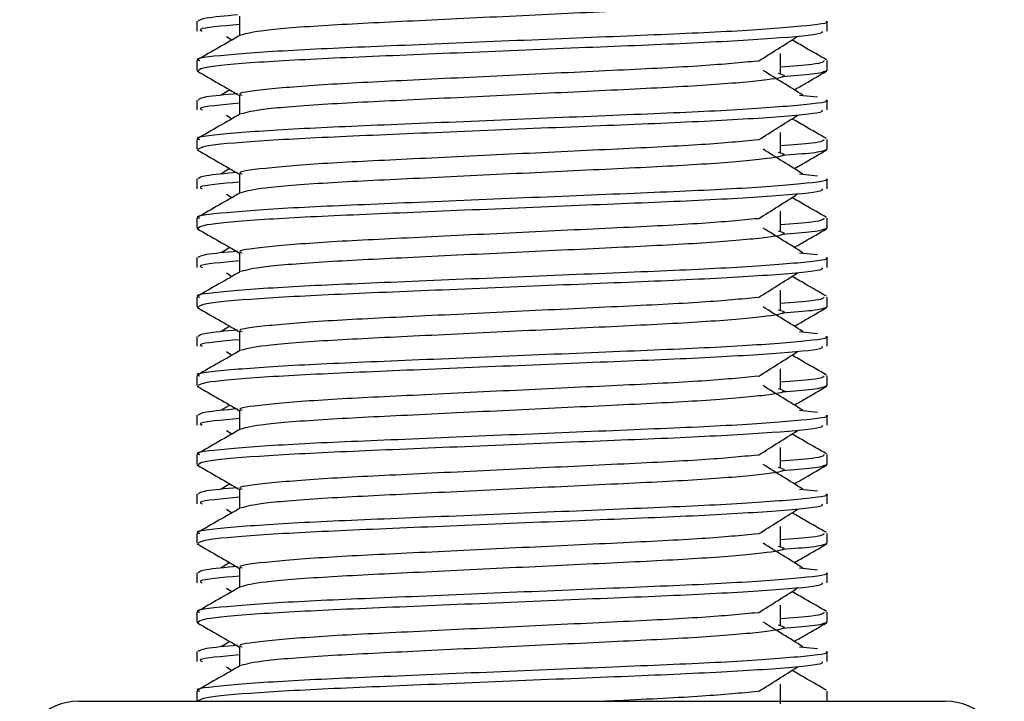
# Model space of a CAD drawing. Header units: millimetres. Extents: x 0 to 420, y 0 to 297.
# Tile 17 of 58: x 101.93 to 104.78, y 181.5 to 183.47. Entities that reach past the tile are written whole.
import ezdxf

# ---------------------------------------------------------------- set-up
doc = ezdxf.new("R2010")
doc.units = ezdxf.units.MM

msp = doc.modelspace()

# ---------------------------------------------------------------- linework, layer by layer
at = {"color": 7, "linetype": 'Continuous', "lineweight": 25}
for p, q in [((102.4411, 183.4645), (102.4411, 183.436)), ((102.5644, 183.4786), (102.5644, 183.423)), ((104.2629, 183.436), (104.2629, 183.4645)), ((102.5263, 183.4204), (102.5424, 183.4103)), ((102.4411, 183.3505), (102.4411, 183.3221)), ((104.1281, 183.3138), (104.1281, 183.3707)), ((104.2629, 183.3221), (104.2629, 183.3505)), ((102.4416, 183.3209), (102.4462, 183.3199)), ((104.2589, 183.3221), (104.2623, 183.3209)), ((102.5359, 183.2662), (102.5113, 183.2509)), ((102.4411, 183.2367), (102.4411, 183.2083)), ((102.5644, 183.2509), (102.5644, 183.1953)), ((104.1835, 183.251), (104.2349, 183.2455)), ((104.2629, 183.2083), (104.2629, 183.2367)), ((102.5263, 183.1927), (102.5424, 183.1825)), ((102.4411, 183.1228), (102.4411, 183.0944)), ((104.1281, 183.0861), (104.1281, 183.143)), ((104.2629, 183.0944), (104.2629, 183.1228)), ((102.4416, 183.0932), (102.4462, 183.0922)), ((104.2589, 183.0944), (104.2623, 183.0932)), ((102.5359, 183.0385), (102.5113, 183.0232)), ((102.4411, 183.009), (102.4411, 182.9805)), ((102.5644, 183.0232), (102.5644, 182.9675)), ((104.1835, 183.0233), (104.2349, 183.0177)), ((104.2629, 182.9805), (104.2629, 183.009)), ((102.5263, 182.965), (102.5424, 182.9548)), ((102.4411, 182.8951), (102.4411, 182.8667)), ((104.1281, 182.8584), (104.1281, 182.9153)), ((104.2629, 182.8667), (104.2629, 182.8951)), ((102.4416, 182.8655), (102.4462, 182.8645)), ((104.2589, 182.8667), (104.2623, 182.8655)), ((102.5359, 182.8107), (102.5113, 182.7955)), ((102.4411, 182.7813), (102.4411, 182.7528)), ((102.5644, 182.7954), (102.5644, 182.7398)), ((104.1835, 182.7956), (104.2349, 182.79)), ((104.2629, 182.7528), (104.2629, 182.7813)), ((102.5263, 182.7373), (102.5424, 182.7271)), ((102.4411, 182.6673), (102.4411, 182.639)), ((104.1281, 182.6307), (104.1281, 182.6876)), ((104.2629, 182.639), (104.2629, 182.6673)), ((102.4416, 182.6378), (102.4462, 182.6367)), ((104.2589, 182.639), (104.2623, 182.6378)), ((102.5359, 182.583), (102.5113, 182.5678)), ((102.4411, 182.5536), (102.4411, 182.5251)), ((102.5644, 182.5677), (102.5644, 182.5121)), ((104.1835, 182.5678), (104.2349, 182.5623)), ((104.2629, 182.5251), (104.2629, 182.5536)), ((102.5263, 182.5096), (102.5424, 182.4994)), ((102.4411, 182.4396), (102.4411, 182.4113)), ((104.1281, 182.4029), (104.1281, 182.4599)), ((104.2629, 182.4113), (104.2629, 182.4396)), ((102.4416, 182.41), (102.4462, 182.409)), ((104.2589, 182.4113), (104.2623, 182.41)), ((102.5359, 182.3553), (102.5113, 182.3401)), ((102.4411, 182.3259), (102.4411, 182.2974)), ((102.5644, 182.34), (102.5644, 182.2844)), ((104.1835, 182.3401), (104.2349, 182.3346)), ((104.2629, 182.2974), (104.2629, 182.3259)), ((102.5263, 182.2818), (102.5424, 182.2717)), ((102.4411, 182.2119), (102.4411, 182.1835)), ((104.1281, 182.1752), (104.1281, 182.2321)), ((104.2629, 182.1835), (104.2629, 182.2119)), ((102.4416, 182.1823), (102.4462, 182.1813)), ((104.2589, 182.1835), (104.2623, 182.1823)), ((102.5359, 182.1276), (102.5113, 182.1123)), ((102.4411, 182.0981), (102.4411, 182.0697)), ((102.5644, 182.1123), (102.5644, 182.0567)), ((104.1835, 182.1124), (104.2349, 182.1069)), ((104.2629, 182.0697), (104.2629, 182.0981)), ((102.5263, 182.0541), (102.5424, 182.0439)), ((102.4411, 181.9842), (102.4411, 181.9558)), ((104.1281, 181.9475), (104.1281, 182.0044)), ((104.2629, 181.9558), (104.2629, 181.9842)), ((102.4416, 181.9546), (102.4462, 181.9536)), ((104.2589, 181.9558), (104.2623, 181.9546)), ((102.5359, 181.8999), (102.5113, 181.8846)), ((102.4411, 181.8704), (102.4411, 181.8419)), ((102.5644, 181.8846), (102.5644, 181.8289)), ((104.1835, 181.8847), (104.2349, 181.8791)), ((104.2629, 181.8419), (104.2629, 181.8704)), ((102.5263, 181.8264), (102.5424, 181.8162)), ((102.4411, 181.7565), (102.4411, 181.7281)), ((104.1281, 181.7198), (104.1281, 181.7767)), ((104.2629, 181.7281), (104.2629, 181.7565)), ((102.4416, 181.7269), (102.4462, 181.7259)), ((104.2589, 181.7281), (104.2623, 181.7269)), ((102.5359, 181.6721), (102.5113, 181.6569)), ((102.4411, 181.6427), (102.4411, 181.6142)), ((102.5644, 181.6568), (102.5644, 181.6012)), ((104.1835, 181.657), (104.2349, 181.6514)), ((104.2629, 181.6142), (104.2629, 181.6427)), ((102.5263, 181.5987), (102.5424, 181.5885)), ((102.4411, 181.5287), (102.4411, 181.4992)), ((104.1281, 181.4921), (104.1281, 181.549)), ((104.2629, 181.4992), (104.2629, 181.5287)), ((102.0995, 181.4992), (104.6044, 181.4992))]:
    msp.add_line(p, q, dxfattribs=at)
for centre, start, end in [((102.0995, 181.3284), 90, 180), ((104.6044, 181.3284), 0, 90)]:
    msp.add_arc(centre, 0.1708, start, end, dxfattribs=at)
for points, knots in [([(104.1219, 183.5416), (104.1302, 183.5392), (104.154, 183.5324), (104.0883, 183.5211), (103.9174, 183.5061), (103.6619, 183.4935), (103.3634, 183.4794), (103.0626, 183.4647), (102.8052, 183.4524), (102.6194, 183.4378), (102.5853, 183.4287), (102.5686, 183.4243)], [0, 0, 0, 0, 0.063807, 0.180322, 0.300081, 0.415215, 0.533317, 0.652534, 0.767193, 0.886384, 1, 1, 1, 1]), ([(104.259, 183.4645), (104.2602, 183.4641), (104.275, 183.4592), (104.1996, 183.45), (104.0069, 183.4349), (103.7102, 183.4224), (103.365, 183.4083), (103.0183, 183.3936), (102.716, 183.3812), (102.5162, 183.3665), (102.4269, 183.3563), (102.4468, 183.3512), (102.4495, 183.3505)], [0, 0, 0, 0, 0.011024, 0.131189, 0.254695, 0.373437, 0.495237, 0.618184, 0.736438, 0.859358, 0.981202, 1, 1, 1, 1]), ([(102.5588, 183.4829), (102.5234, 183.4796), (102.4537, 183.4731), (102.4479, 183.4673), (102.445, 183.4645)], [0, 0, 0, 0, 0.507895, 1, 1, 1, 1]), ([(104.2476, 183.436), (104.2494, 183.4335), (104.2545, 183.4267), (104.1183, 183.4141), (103.8713, 183.4), (103.5447, 183.3874), (103.1929, 183.3724), (102.8622, 183.3591), (102.6039, 183.3458), (102.4598, 183.3324), (102.4492, 183.325), (102.4451, 183.3221)], [0, 0, 0, 0, 0.068754, 0.191591, 0.313424, 0.432053, 0.555484, 0.675715, 0.795706, 0.919174, 1, 1, 1, 1]), ([(102.5644, 183.4549), (102.5127, 183.4503), (102.4389, 183.4436), (102.4523, 183.4377), (102.4563, 183.436)], [0, 0, 0, 0, 0.700207, 1, 1, 1, 1]), ([(102.5667, 183.4243), (102.5461, 183.4124), (102.5049, 183.3886), (102.4637, 183.3647), (102.4431, 183.3528)], [0, 0, 0, 0, 0.499935, 1, 1, 1, 1]), ([(104.0646, 183.3491), (104.0834, 183.361), (104.1211, 183.3848), (104.1588, 183.4086), (104.1777, 183.4204)], [0, 0, 0, 0, 0.49999, 1, 1, 1, 1]), ([(104.2608, 183.3528), (104.2402, 183.3647), (104.2071, 183.3839), (104.174, 183.403), (104.1616, 183.4103)], [0, 0, 0, 0, 0.622406, 1, 1, 1, 1]), ([(104.0623, 183.3492), (104.0141, 183.3446), (103.9164, 183.3351), (103.6607, 183.3227), (103.3635, 183.3086), (103.0634, 183.2939), (102.8021, 183.2816), (102.6293, 183.2669), (102.5521, 183.2566), (102.5694, 183.2515), (102.5717, 183.2508)], [0, 0, 0, 0, 0.134031, 0.271937, 0.413399, 0.556196, 0.693534, 0.836299, 0.977812, 1, 1, 1, 1]), ([(104.2545, 183.3505), (104.2528, 183.347), (104.2499, 183.3411), (104.1626, 183.3345), (104.1281, 183.3319)], [0, 0, 0, 0, 0.604248, 1, 1, 1, 1]), ([(102.4429, 183.32), (102.4635, 183.308), (102.504, 183.2846), (102.5445, 183.2612), (102.5644, 183.2497)], [0, 0, 0, 0, 0.508867, 1, 1, 1, 1]), ([(104.1927, 183.2509), (104.1735, 183.2628), (104.1351, 183.2866), (104.0968, 183.3104), (104.0777, 183.3223)], [0, 0, 0, 0, 0.500011, 1, 1, 1, 1]), ([(104.2577, 183.3199), (104.2513, 183.317), (104.2399, 183.312), (104.1657, 183.3063), (104.1333, 183.3038)], [0, 0, 0, 0, 0.563599, 1, 1, 1, 1]), ([(104.1681, 183.2662), (104.1785, 183.2722), (104.2094, 183.2901), (104.2404, 183.308), (104.261, 183.32)], [0, 0, 0, 0, 0.335187, 1, 1, 1, 1]), ([(104.1219, 183.3139), (104.1302, 183.3115), (104.154, 183.3047), (104.0883, 183.2934), (103.9174, 183.2784), (103.6619, 183.2658), (103.3634, 183.2517), (103.0626, 183.237), (102.8052, 183.2247), (102.6194, 183.2101), (102.5853, 183.201), (102.5686, 183.1965)], [0, 0, 0, 0, 0.063807, 0.180322, 0.300081, 0.415215, 0.533317, 0.652534, 0.767193, 0.886384, 1, 1, 1, 1]), ([(104.259, 183.2367), (104.2602, 183.2363), (104.275, 183.2315), (104.1996, 183.2223), (104.0069, 183.2072), (103.7102, 183.1946), (103.365, 183.1805), (103.0183, 183.1658), (102.716, 183.1535), (102.5162, 183.1388), (102.4269, 183.1286), (102.4468, 183.1235), (102.4495, 183.1228)], [0, 0, 0, 0, 0.011024, 0.131189, 0.254695, 0.373437, 0.495237, 0.618184, 0.736438, 0.859358, 0.981202, 1, 1, 1, 1]), ([(102.5588, 183.2551), (102.5234, 183.2519), (102.4537, 183.2454), (102.4479, 183.2396), (102.445, 183.2367)], [0, 0, 0, 0, 0.507895, 1, 1, 1, 1]), ([(104.2476, 183.2083), (104.2494, 183.2058), (104.2545, 183.199), (104.1183, 183.1864), (103.8713, 183.1722), (103.5447, 183.1597), (103.1929, 183.1447), (102.8622, 183.1313), (102.6039, 183.1181), (102.4598, 183.1047), (102.4492, 183.0973), (102.4451, 183.0944)], [0, 0, 0, 0, 0.068754, 0.191591, 0.313424, 0.432053, 0.555484, 0.675715, 0.795706, 0.919174, 1, 1, 1, 1]), ([(102.5644, 183.2272), (102.5127, 183.2225), (102.4389, 183.2159), (102.4523, 183.21), (102.4563, 183.2083)], [0, 0, 0, 0, 0.700207, 1, 1, 1, 1]), ([(102.5667, 183.1966), (102.5461, 183.1847), (102.5049, 183.1608), (102.4637, 183.137), (102.4431, 183.1251)], [0, 0, 0, 0, 0.499935, 1, 1, 1, 1]), ([(104.0646, 183.1214), (104.0834, 183.1333), (104.1211, 183.1571), (104.1588, 183.1808), (104.1777, 183.1927)], [0, 0, 0, 0, 0.4999896, 1, 1, 1, 1]), ([(104.2608, 183.1251), (104.2402, 183.137), (104.2071, 183.1562), (104.174, 183.1753), (104.1616, 183.1825)], [0, 0, 0, 0, 0.622406, 1, 1, 1, 1]), ([(104.0623, 183.1215), (104.0141, 183.1168), (103.9164, 183.1074), (103.6607, 183.095), (103.3635, 183.0809), (103.0634, 183.0662), (102.8021, 183.0539), (102.6293, 183.0392), (102.5521, 183.0289), (102.5694, 183.0238), (102.5717, 183.0231)], [0, 0, 0, 0, 0.134031, 0.271937, 0.413399, 0.556196, 0.693534, 0.836299, 0.977812, 1, 1, 1, 1]), ([(104.2545, 183.1228), (104.2528, 183.1192), (104.2499, 183.1134), (104.1626, 183.1068), (104.1281, 183.1041)], [0, 0, 0, 0, 0.604248, 1, 1, 1, 1]), ([(102.4429, 183.0922), (102.4635, 183.0803), (102.504, 183.0569), (102.5445, 183.0335), (102.5644, 183.022)], [0, 0, 0, 0, 0.508867, 1, 1, 1, 1]), ([(104.1927, 183.0232), (104.1735, 183.0351), (104.1351, 183.0589), (104.0968, 183.0827), (104.0777, 183.0945)], [0, 0, 0, 0, 0.500011, 1, 1, 1, 1]), ([(104.2577, 183.0922), (104.2513, 183.0893), (104.2399, 183.0843), (104.1657, 183.0786), (104.1333, 183.0761)], [0, 0, 0, 0, 0.563599, 1, 1, 1, 1]), ([(104.1681, 183.0385), (104.1785, 183.0445), (104.2094, 183.0624), (104.2404, 183.0803), (104.261, 183.0922)], [0, 0, 0, 0, 0.3351873, 1, 1, 1, 1]), ([(104.1219, 183.0862), (104.1302, 183.0838), (104.154, 183.077), (104.0883, 183.0657), (103.9174, 183.0507), (103.6619, 183.0381), (103.3634, 183.024), (103.0626, 183.0093), (102.8052, 182.997), (102.6194, 182.9824), (102.5853, 182.9733), (102.5686, 182.9688)], [0, 0, 0, 0, 0.063807, 0.180322, 0.300081, 0.415215, 0.533317, 0.652534, 0.767193, 0.886384, 1, 1, 1, 1]), ([(104.259, 183.009), (104.2602, 183.0086), (104.275, 183.0038), (104.1996, 182.9945), (104.0069, 182.9795), (103.7102, 182.9669), (103.365, 182.9528), (103.0183, 182.9381), (102.716, 182.9258), (102.5162, 182.9111), (102.4269, 182.9008), (102.4468, 182.8957), (102.4495, 182.8951)], [0, 0, 0, 0, 0.011024, 0.131189, 0.254695, 0.373437, 0.495237, 0.618184, 0.736438, 0.859358, 0.981202, 1, 1, 1, 1]), ([(102.5588, 183.0274), (102.5234, 183.0241), (102.4537, 183.0177), (102.4479, 183.0119), (102.445, 183.009)], [0, 0, 0, 0, 0.507895, 1, 1, 1, 1]), ([(104.2476, 182.9805), (104.2494, 182.9781), (104.2545, 182.9713), (104.1183, 182.9587), (103.8713, 182.9445), (103.5447, 182.932), (103.1929, 182.9169), (102.8622, 182.9036), (102.6039, 182.8904), (102.4598, 182.877), (102.4492, 182.8696), (102.4451, 182.8667)], [0, 0, 0, 0, 0.068754, 0.191591, 0.313424, 0.432053, 0.555484, 0.675715, 0.795706, 0.919174, 1, 1, 1, 1]), ([(102.5644, 182.9995), (102.5127, 182.9948), (102.4389, 182.9882), (102.4523, 182.9823), (102.4563, 182.9805)], [0, 0, 0, 0, 0.700207, 1, 1, 1, 1]), ([(102.5667, 182.9689), (102.5461, 182.957), (102.5049, 182.9331), (102.4637, 182.9093), (102.4431, 182.8974)], [0, 0, 0, 0, 0.499935, 1, 1, 1, 1]), ([(104.0646, 182.8937), (104.0834, 182.9056), (104.1211, 182.9293), (104.1588, 182.9531), (104.1777, 182.965)], [0, 0, 0, 0, 0.49999, 1, 1, 1, 1]), ([(104.2608, 182.8974), (104.2402, 182.9093), (104.2071, 182.9284), (104.174, 182.9476), (104.1616, 182.9548)], [0, 0, 0, 0, 0.622406, 1, 1, 1, 1]), ([(104.0623, 182.8938), (104.0141, 182.8891), (103.9164, 182.8797), (103.6607, 182.8673), (103.3635, 182.8532), (103.0634, 182.8385), (102.8021, 182.8262), (102.6293, 182.8115), (102.5521, 182.8012), (102.5694, 182.7961), (102.5717, 182.7954)], [0, 0, 0, 0, 0.134031, 0.271937, 0.413399, 0.556196, 0.693534, 0.836299, 0.977812, 1, 1, 1, 1]), ([(104.2545, 182.8951), (104.2528, 182.8915), (104.2499, 182.8857), (104.1626, 182.879), (104.1281, 182.8764)], [0, 0, 0, 0, 0.604248, 1, 1, 1, 1]), ([(102.4429, 182.8645), (102.4635, 182.8526), (102.504, 182.8292), (102.5445, 182.8058), (102.5644, 182.7943)], [0, 0, 0, 0, 0.508867, 1, 1, 1, 1]), ([(104.1927, 182.7955), (104.1735, 182.8074), (104.1351, 182.8312), (104.0968, 182.8549), (104.0777, 182.8668)], [0, 0, 0, 0, 0.500011, 1, 1, 1, 1]), ([(104.2577, 182.8645), (104.2513, 182.8616), (104.2399, 182.8565), (104.1657, 182.8509), (104.1333, 182.8484)], [0, 0, 0, 0, 0.563599, 1, 1, 1, 1]), ([(104.1681, 182.8107), (104.1785, 182.8168), (104.2094, 182.8347), (104.2404, 182.8526), (104.261, 182.8645)], [0, 0, 0, 0, 0.335187, 1, 1, 1, 1]), ([(104.1219, 182.8585), (104.1302, 182.8561), (104.154, 182.8492), (104.0883, 182.838), (103.9174, 182.8229), (103.6619, 182.8104), (103.3634, 182.7963), (103.0626, 182.7816), (102.8052, 182.7692), (102.6194, 182.7546), (102.5853, 182.7455), (102.5686, 182.7411)], [0, 0, 0, 0, 0.063807, 0.180322, 0.300081, 0.415215, 0.533317, 0.652534, 0.767193, 0.886384, 1, 1, 1, 1]), ([(104.259, 182.7813), (104.2602, 182.7809), (104.275, 182.7761), (104.1996, 182.7668), (104.0069, 182.7518), (103.7102, 182.7392), (103.365, 182.7251), (103.0183, 182.7104), (102.716, 182.6981), (102.5162, 182.6834), (102.4269, 182.6731), (102.4468, 182.668), (102.4495, 182.6673)], [0, 0, 0, 0, 0.011024, 0.131189, 0.254695, 0.373437, 0.495237, 0.618184, 0.736438, 0.859358, 0.981202, 1, 1, 1, 1]), ([(102.5588, 182.7997), (102.5234, 182.7964), (102.4537, 182.79), (102.4479, 182.7842), (102.445, 182.7813)], [0, 0, 0, 0, 0.507895, 1, 1, 1, 1]), ([(104.2476, 182.7528), (104.2494, 182.7504), (104.2545, 182.7436), (104.1183, 182.7309), (103.8713, 182.7168), (103.5447, 182.7042), (103.1929, 182.6892), (102.8622, 182.6759), (102.6039, 182.6627), (102.4598, 182.6492), (102.4492, 182.6419), (102.4451, 182.639)], [0, 0, 0, 0, 0.068754, 0.191591, 0.313424, 0.432053, 0.555484, 0.675715, 0.795706, 0.919174, 1, 1, 1, 1]), ([(102.5644, 182.7717), (102.5127, 182.7671), (102.4389, 182.7605), (102.4523, 182.7546), (102.4563, 182.7528)], [0, 0, 0, 0, 0.700207, 1, 1, 1, 1]), ([(102.5667, 182.7412), (102.5461, 182.7292), (102.5049, 182.7054), (102.4637, 182.6816), (102.4431, 182.6697)], [0, 0, 0, 0, 0.499935, 1, 1, 1, 1]), ([(104.0646, 182.666), (104.0834, 182.6778), (104.1211, 182.7016), (104.1588, 182.7254), (104.1777, 182.7373)], [0, 0, 0, 0, 0.49999, 1, 1, 1, 1]), ([(104.2608, 182.6697), (104.2402, 182.6816), (104.2071, 182.7007), (104.174, 182.7199), (104.1616, 182.7271)], [0, 0, 0, 0, 0.622406, 1, 1, 1, 1]), ([(104.0623, 182.666), (104.0141, 182.6614), (103.9164, 182.6519), (103.6607, 182.6396), (103.3635, 182.6255), (103.0634, 182.6108), (102.8021, 182.5984), (102.6293, 182.5837), (102.5521, 182.5735), (102.5694, 182.5684), (102.5717, 182.5677)], [0, 0, 0, 0, 0.134031, 0.271937, 0.413399, 0.556196, 0.693534, 0.836299, 0.977812, 1, 1, 1, 1]), ([(104.2545, 182.6673), (104.2528, 182.6638), (104.2499, 182.658), (104.1626, 182.6513), (104.1281, 182.6487)], [0, 0, 0, 0, 0.604248, 1, 1, 1, 1]), ([(102.4429, 182.6368), (102.4635, 182.6249), (102.504, 182.6015), (102.5445, 182.578), (102.5644, 182.5665)], [0, 0, 0, 0, 0.508867, 1, 1, 1, 1]), ([(104.1927, 182.5678), (104.1735, 182.5797), (104.1351, 182.6034), (104.0968, 182.6272), (104.0777, 182.6391)], [0, 0, 0, 0, 0.500011, 1, 1, 1, 1]), ([(104.2577, 182.6367), (104.2513, 182.6339), (104.2399, 182.6288), (104.1657, 182.6232), (104.1333, 182.6207)], [0, 0, 0, 0, 0.563599, 1, 1, 1, 1]), ([(104.1681, 182.583), (104.1785, 182.589), (104.2094, 182.607), (104.2404, 182.6249), (104.261, 182.6368)], [0, 0, 0, 0, 0.335187, 1, 1, 1, 1]), ([(104.1219, 182.6308), (104.1302, 182.6283), (104.154, 182.6215), (104.0883, 182.6103), (103.9174, 182.5952), (103.6619, 182.5826), (103.3634, 182.5685), (103.0626, 182.5538), (102.8052, 182.5415), (102.6194, 182.5269), (102.5853, 182.5178), (102.5686, 182.5134)], [0, 0, 0, 0, 0.063807, 0.180322, 0.300081, 0.415215, 0.533317, 0.652534, 0.767193, 0.886384, 1, 1, 1, 1]), ([(104.259, 182.5536), (104.2602, 182.5532), (104.275, 182.5484), (104.1996, 182.5391), (104.0069, 182.5241), (103.7102, 182.5115), (103.365, 182.4974), (103.0183, 182.4827), (102.716, 182.4703), (102.5162, 182.4557), (102.4269, 182.4454), (102.4468, 182.4403), (102.4495, 182.4396)], [0, 0, 0, 0, 0.011024, 0.131189, 0.254695, 0.373437, 0.495237, 0.618184, 0.736438, 0.859358, 0.981202, 1, 1, 1, 1]), ([(102.5588, 182.572), (102.5234, 182.5687), (102.4537, 182.5622), (102.4479, 182.5564), (102.445, 182.5536)], [0, 0, 0, 0, 0.507895, 1, 1, 1, 1]), ([(104.2476, 182.5251), (104.2494, 182.5227), (104.2545, 182.5159), (104.1183, 182.5032), (103.8713, 182.4891), (103.5447, 182.4765), (103.1929, 182.4615), (102.8622, 182.4482), (102.6039, 182.4349), (102.4598, 182.4215), (102.4492, 182.4142), (102.4451, 182.4113)], [0, 0, 0, 0, 0.068754, 0.191591, 0.313424, 0.432053, 0.555484, 0.675715, 0.795706, 0.919174, 1, 1, 1, 1]), ([(102.5644, 182.544), (102.5127, 182.5394), (102.4389, 182.5327), (102.4523, 182.5269), (102.4563, 182.5251)], [0, 0, 0, 0, 0.700207, 1, 1, 1, 1]), ([(102.5667, 182.5134), (102.5461, 182.5015), (102.5049, 182.4777), (102.4637, 182.4539), (102.4431, 182.4419)], [0, 0, 0, 0, 0.499935, 1, 1, 1, 1]), ([(104.0646, 182.4382), (104.0834, 182.4501), (104.1211, 182.4739), (104.1588, 182.4977), (104.1777, 182.5096)], [0, 0, 0, 0, 0.49999, 1, 1, 1, 1]), ([(104.2608, 182.4419), (104.2402, 182.4539), (104.2071, 182.473), (104.174, 182.4922), (104.1616, 182.4994)], [0, 0, 0, 0, 0.622406, 1, 1, 1, 1]), ([(104.0623, 182.4383), (104.0141, 182.4337), (103.9164, 182.4242), (103.6607, 182.4118), (103.3635, 182.3978), (103.0634, 182.3831), (102.8021, 182.3707), (102.6293, 182.356), (102.5521, 182.3458), (102.5694, 182.3407), (102.5717, 182.34)], [0, 0, 0, 0, 0.134031, 0.271937, 0.413399, 0.556196, 0.693534, 0.836299, 0.977812, 1, 1, 1, 1]), ([(104.2545, 182.4396), (104.2528, 182.4361), (104.2499, 182.4302), (104.1626, 182.4236), (104.1281, 182.421)], [0, 0, 0, 0, 0.604248, 1, 1, 1, 1]), ([(102.4429, 182.4091), (102.4635, 182.3972), (102.504, 182.3738), (102.5445, 182.3503), (102.5644, 182.3388)], [0, 0, 0, 0, 0.508867, 1, 1, 1, 1]), ([(104.1927, 182.3401), (104.1735, 182.352), (104.1351, 182.3757), (104.0968, 182.3995), (104.0777, 182.4114)], [0, 0, 0, 0, 0.500011, 1, 1, 1, 1]), ([(104.2577, 182.409), (104.2513, 182.4062), (104.2399, 182.4011), (104.1657, 182.3954), (104.1333, 182.393)], [0, 0, 0, 0, 0.563599, 1, 1, 1, 1]), ([(104.1681, 182.3553), (104.1785, 182.3613), (104.2094, 182.3792), (104.2404, 182.3972), (104.261, 182.4091)], [0, 0, 0, 0, 0.335187, 1, 1, 1, 1]), ([(104.1219, 182.403), (104.1302, 182.4006), (104.154, 182.3938), (104.0883, 182.3825), (103.9174, 182.3675), (103.6619, 182.3549), (103.3634, 182.3408), (103.0626, 182.3261), (102.8052, 182.3138), (102.6194, 182.2992), (102.5853, 182.2901), (102.5686, 182.2857)], [0, 0, 0, 0, 0.063807, 0.180322, 0.300081, 0.415215, 0.533317, 0.652534, 0.767193, 0.886384, 1, 1, 1, 1]), ([(104.259, 182.3259), (104.2602, 182.3255), (104.275, 182.3206), (104.1996, 182.3114), (104.0069, 182.2963), (103.7102, 182.2838), (103.365, 182.2697), (103.0183, 182.255), (102.716, 182.2426), (102.5162, 182.2279), (102.4269, 182.2177), (102.4468, 182.2126), (102.4495, 182.2119)], [0, 0, 0, 0, 0.011024, 0.131189, 0.254695, 0.373437, 0.495237, 0.618184, 0.736438, 0.859358, 0.981202, 1, 1, 1, 1]), ([(102.5588, 182.3443), (102.5234, 182.341), (102.4537, 182.3345), (102.4479, 182.3287), (102.445, 182.3259)], [0, 0, 0, 0, 0.507895, 1, 1, 1, 1]), ([(104.2476, 182.2974), (104.2494, 182.2949), (104.2545, 182.2881), (104.1183, 182.2755), (103.8713, 182.2613), (103.5447, 182.2488), (103.1929, 182.2338), (102.8622, 182.2205), (102.6039, 182.2072), (102.4598, 182.1938), (102.4492, 182.1864), (102.4451, 182.1835)], [0, 0, 0, 0, 0.068754, 0.191591, 0.313424, 0.432053, 0.555484, 0.675715, 0.795706, 0.919174, 1, 1, 1, 1]), ([(102.5644, 182.3163), (102.5127, 182.3116), (102.4389, 182.305), (102.4523, 182.2991), (102.4563, 182.2974)], [0, 0, 0, 0, 0.700207, 1, 1, 1, 1]), ([(102.5667, 182.2857), (102.5461, 182.2738), (102.5049, 182.25), (102.4637, 182.2261), (102.4431, 182.2142)], [0, 0, 0, 0, 0.499935, 1, 1, 1, 1]), ([(104.0646, 182.2105), (104.0834, 182.2224), (104.1211, 182.2462), (104.1588, 182.27), (104.1777, 182.2818)], [0, 0, 0, 0, 0.49999, 1, 1, 1, 1]), ([(104.2608, 182.2142), (104.2402, 182.2261), (104.2071, 182.2453), (104.174, 182.2644), (104.1616, 182.2717)], [0, 0, 0, 0, 0.622406, 1, 1, 1, 1]), ([(104.0623, 182.2106), (104.0141, 182.206), (103.9164, 182.1965), (103.6607, 182.1841), (103.3635, 182.17), (103.0634, 182.1553), (102.8021, 182.143), (102.6293, 182.1283), (102.5521, 182.118), (102.5694, 182.1129), (102.5717, 182.1122)], [0, 0, 0, 0, 0.134031, 0.271937, 0.413399, 0.556196, 0.693534, 0.836299, 0.977812, 1, 1, 1, 1]), ([(104.2545, 182.2119), (104.2528, 182.2084), (104.2499, 182.2025), (104.1626, 182.1959), (104.1281, 182.1933)], [0, 0, 0, 0, 0.604248, 1, 1, 1, 1]), ([(102.4429, 182.1814), (102.4635, 182.1694), (102.504, 182.146), (102.5445, 182.1226), (102.5644, 182.1111)], [0, 0, 0, 0, 0.508867, 1, 1, 1, 1]), ([(104.1927, 182.1123), (104.1735, 182.1242), (104.1351, 182.148), (104.0968, 182.1718), (104.0777, 182.1837)], [0, 0, 0, 0, 0.500011, 1, 1, 1, 1]), ([(104.2577, 182.1813), (104.2513, 182.1784), (104.2399, 182.1734), (104.1657, 182.1677), (104.1333, 182.1652)], [0, 0, 0, 0, 0.563599, 1, 1, 1, 1]), ([(104.1681, 182.1276), (104.1785, 182.1336), (104.2094, 182.1515), (104.2404, 182.1694), (104.261, 182.1814)], [0, 0, 0, 0, 0.335187, 1, 1, 1, 1]), ([(104.1219, 182.1753), (104.1302, 182.1729), (104.154, 182.1661), (104.0883, 182.1548), (103.9174, 182.1398), (103.6619, 182.1272), (103.3634, 182.1131), (103.0626, 182.0984), (102.8052, 182.0861), (102.6194, 182.0715), (102.5853, 182.0624), (102.5686, 182.0579)], [0, 0, 0, 0, 0.063807, 0.180322, 0.300081, 0.415215, 0.533317, 0.652534, 0.767193, 0.886384, 1, 1, 1, 1]), ([(104.259, 182.0981), (104.2602, 182.0977), (104.275, 182.0929), (104.1996, 182.0837), (104.0069, 182.0686), (103.7102, 182.056), (103.365, 182.0419), (103.0183, 182.0272), (102.716, 182.0149), (102.5162, 182.0002), (102.4269, 181.99), (102.4468, 181.9849), (102.4495, 181.9842)], [0, 0, 0, 0, 0.011024, 0.131189, 0.254695, 0.373437, 0.495237, 0.618184, 0.736438, 0.859358, 0.981202, 1, 1, 1, 1]), ([(102.5588, 182.1165), (102.5234, 182.1133), (102.4537, 182.1068), (102.4479, 182.101), (102.445, 182.0981)], [0, 0, 0, 0, 0.507895, 1, 1, 1, 1]), ([(104.2476, 182.0697), (104.2494, 182.0672), (104.2545, 182.0604), (104.1183, 182.0478), (103.8713, 182.0336), (103.5447, 182.0211), (103.1929, 182.0061), (102.8622, 181.9927), (102.6039, 181.9795), (102.4598, 181.9661), (102.4492, 181.9587), (102.4451, 181.9558)], [0, 0, 0, 0, 0.068754, 0.191591, 0.313424, 0.432053, 0.555484, 0.675715, 0.795706, 0.919174, 1, 1, 1, 1]), ([(102.5644, 182.0886), (102.5127, 182.0839), (102.4389, 182.0773), (102.4523, 182.0714), (102.4563, 182.0697)], [0, 0, 0, 0, 0.700207, 1, 1, 1, 1]), ([(102.5667, 182.058), (102.5461, 182.0461), (102.5049, 182.0222), (102.4637, 181.9984), (102.4431, 181.9865)], [0, 0, 0, 0, 0.499935, 1, 1, 1, 1]), ([(104.0646, 181.9828), (104.0834, 181.9947), (104.1211, 182.0185), (104.1588, 182.0422), (104.1777, 182.0541)], [0, 0, 0, 0, 0.49999, 1, 1, 1, 1]), ([(104.2608, 181.9865), (104.2402, 181.9984), (104.2071, 182.0176), (104.174, 182.0367), (104.1616, 182.0439)], [0, 0, 0, 0, 0.622406, 1, 1, 1, 1]), ([(104.0623, 181.9829), (104.0141, 181.9782), (103.9164, 181.9688), (103.6607, 181.9564), (103.3635, 181.9423), (103.0634, 181.9276), (102.8021, 181.9153), (102.6293, 181.9006), (102.5521, 181.8903), (102.5694, 181.8852), (102.5717, 181.8845)], [0, 0, 0, 0, 0.134031, 0.271937, 0.413399, 0.556196, 0.693534, 0.836299, 0.977812, 1, 1, 1, 1]), ([(104.2545, 181.9842), (104.2528, 181.9806), (104.2499, 181.9748), (104.1626, 181.9682), (104.1281, 181.9655)], [0, 0, 0, 0, 0.604248, 1, 1, 1, 1]), ([(102.4429, 181.9536), (102.4635, 181.9417), (102.504, 181.9183), (102.5445, 181.8949), (102.5644, 181.8834)], [0, 0, 0, 0, 0.5088672, 1, 1, 1, 1]), ([(104.1927, 181.8846), (104.1735, 181.8965), (104.1351, 181.9203), (104.0968, 181.9441), (104.0777, 181.9559)], [0, 0, 0, 0, 0.500011, 1, 1, 1, 1]), ([(104.2577, 181.9536), (104.2513, 181.9507), (104.2399, 181.9457), (104.1657, 181.94), (104.1333, 181.9375)], [0, 0, 0, 0, 0.5635985, 1, 1, 1, 1]), ([(104.1681, 181.8999), (104.1785, 181.9059), (104.2094, 181.9238), (104.2404, 181.9417), (104.261, 181.9536)], [0, 0, 0, 0, 0.335187, 1, 1, 1, 1]), ([(104.1219, 181.9476), (104.1302, 181.9452), (104.154, 181.9384), (104.0883, 181.9271), (103.9174, 181.9121), (103.6619, 181.8995), (103.3634, 181.8854), (103.0626, 181.8707), (102.8052, 181.8584), (102.6194, 181.8438), (102.5853, 181.8347), (102.5686, 181.8302)], [0, 0, 0, 0, 0.063807, 0.180322, 0.300081, 0.415215, 0.533317, 0.652534, 0.767193, 0.886384, 1, 1, 1, 1]), ([(104.259, 181.8704), (104.2602, 181.87), (104.275, 181.8652), (104.1996, 181.8559), (104.0069, 181.8409), (103.7102, 181.8283), (103.365, 181.8142), (103.0183, 181.7995), (102.716, 181.7872), (102.5162, 181.7725), (102.4269, 181.7622), (102.4468, 181.7571), (102.4495, 181.7565)], [0, 0, 0, 0, 0.011024, 0.131189, 0.254695, 0.373437, 0.495237, 0.618184, 0.736438, 0.859358, 0.981202, 1, 1, 1, 1]), ([(102.5588, 181.8888), (102.5234, 181.8855), (102.4537, 181.8791), (102.4479, 181.8733), (102.445, 181.8704)], [0, 0, 0, 0, 0.507895, 1, 1, 1, 1]), ([(104.2476, 181.8419), (104.2494, 181.8395), (104.2545, 181.8327), (104.1183, 181.8201), (103.8713, 181.8059), (103.5447, 181.7934), (103.1929, 181.7783), (102.8622, 181.765), (102.6039, 181.7518), (102.4598, 181.7384), (102.4492, 181.731), (102.4451, 181.7281)], [0, 0, 0, 0, 0.068754, 0.191591, 0.313424, 0.432053, 0.555484, 0.675715, 0.795706, 0.919174, 1, 1, 1, 1]), ([(102.5644, 181.8609), (102.5127, 181.8562), (102.4389, 181.8496), (102.4523, 181.8437), (102.4563, 181.8419)], [0, 0, 0, 0, 0.700207, 1, 1, 1, 1]), ([(102.5667, 181.8303), (102.5461, 181.8184), (102.5049, 181.7945), (102.4637, 181.7707), (102.4431, 181.7588)], [0, 0, 0, 0, 0.499935, 1, 1, 1, 1]), ([(104.0646, 181.7551), (104.0834, 181.767), (104.1211, 181.7907), (104.1588, 181.8145), (104.1777, 181.8264)], [0, 0, 0, 0, 0.49999, 1, 1, 1, 1]), ([(104.2608, 181.7588), (104.2402, 181.7707), (104.2071, 181.7898), (104.174, 181.809), (104.1616, 181.8162)], [0, 0, 0, 0, 0.622406, 1, 1, 1, 1]), ([(104.0623, 181.7552), (104.0141, 181.7505), (103.9164, 181.7411), (103.6607, 181.7287), (103.3635, 181.7146), (103.0634, 181.6999), (102.8021, 181.6876), (102.6293, 181.6729), (102.5521, 181.6626), (102.5694, 181.6575), (102.5717, 181.6568)], [0, 0, 0, 0, 0.134031, 0.271937, 0.413399, 0.556196, 0.693534, 0.836299, 0.977812, 1, 1, 1, 1]), ([(104.2545, 181.7565), (104.2528, 181.7529), (104.2499, 181.7471), (104.1626, 181.7404), (104.1281, 181.7378)], [0, 0, 0, 0, 0.604248, 1, 1, 1, 1]), ([(102.4429, 181.7259), (102.4635, 181.714), (102.504, 181.6906), (102.5445, 181.6672), (102.5644, 181.6557)], [0, 0, 0, 0, 0.508867, 1, 1, 1, 1]), ([(104.1927, 181.6569), (104.1735, 181.6688), (104.1351, 181.6926), (104.0968, 181.7163), (104.0777, 181.7282)], [0, 0, 0, 0, 0.500011, 1, 1, 1, 1]), ([(104.2577, 181.7259), (104.2513, 181.723), (104.2399, 181.7179), (104.1657, 181.7123), (104.1333, 181.7098)], [0, 0, 0, 0, 0.5635985, 1, 1, 1, 1]), ([(104.1681, 181.6721), (104.1785, 181.6782), (104.2094, 181.6961), (104.2404, 181.714), (104.261, 181.7259)], [0, 0, 0, 0, 0.3351873, 1, 1, 1, 1]), ([(104.1219, 181.7199), (104.1302, 181.7175), (104.154, 181.7106), (104.0883, 181.6994), (103.9174, 181.6843), (103.6619, 181.6718), (103.3634, 181.6577), (103.0626, 181.643), (102.8052, 181.6306), (102.6194, 181.616), (102.5853, 181.6069), (102.5686, 181.6025)], [0, 0, 0, 0, 0.063807, 0.180322, 0.300081, 0.415215, 0.533317, 0.652534, 0.767193, 0.886384, 1, 1, 1, 1]), ([(104.259, 181.6427), (104.2602, 181.6423), (104.275, 181.6375), (104.1996, 181.6282), (104.0069, 181.6132), (103.7102, 181.6006), (103.365, 181.5865), (103.0183, 181.5718), (102.716, 181.5595), (102.5162, 181.5448), (102.4269, 181.5345), (102.4468, 181.5294), (102.4495, 181.5287)], [0, 0, 0, 0, 0.0110241, 0.1311888, 0.2546953, 0.3734373, 0.495237, 0.6181845, 0.7364377, 0.859358, 0.981202, 1, 1, 1, 1]), ([(102.5588, 181.6611), (102.5234, 181.6578), (102.4537, 181.6514), (102.4479, 181.6456), (102.445, 181.6427)], [0, 0, 0, 0, 0.507895, 1, 1, 1, 1]), ([(104.2476, 181.6142), (104.2494, 181.6118), (104.2545, 181.605), (104.1183, 181.5923), (103.8713, 181.5782), (103.5447, 181.5656), (103.1929, 181.5506), (102.8622, 181.5373), (102.6039, 181.5241), (102.4598, 181.5106), (102.4492, 181.5033), (102.4451, 181.5004)], [0, 0, 0, 0, 0.068754, 0.191591, 0.313424, 0.432053, 0.555484, 0.675715, 0.795706, 0.919174, 1, 1, 1, 1]), ([(102.5644, 181.6331), (102.5127, 181.6285), (102.4389, 181.6219), (102.4523, 181.616), (102.4563, 181.6142)], [0, 0, 0, 0, 0.700207, 1, 1, 1, 1]), ([(102.5667, 181.6026), (102.5461, 181.5906), (102.5049, 181.5668), (102.4637, 181.543), (102.4431, 181.5311)], [0, 0, 0, 0, 0.499935, 1, 1, 1, 1]), ([(104.0646, 181.5274), (104.0834, 181.5392), (104.1211, 181.563), (104.1588, 181.5868), (104.1777, 181.5987)], [0, 0, 0, 0, 0.49999, 1, 1, 1, 1]), ([(104.2608, 181.5311), (104.2402, 181.543), (104.2071, 181.5621), (104.174, 181.5813), (104.1616, 181.5885)], [0, 0, 0, 0, 0.622406, 1, 1, 1, 1]), ([(104.0623, 181.5274), (104.0137, 181.5228), (103.915, 181.5133), (103.7412, 181.5049), (103.6338, 181.4997), (103.6221, 181.4992)], [0, 0, 0, 0, 0.464052, 0.941523, 1, 1, 1, 1])]:
    msp.add_open_spline(points, degree=3, knots=knots, dxfattribs=at)

doc.saveas('drawing.dxf')
